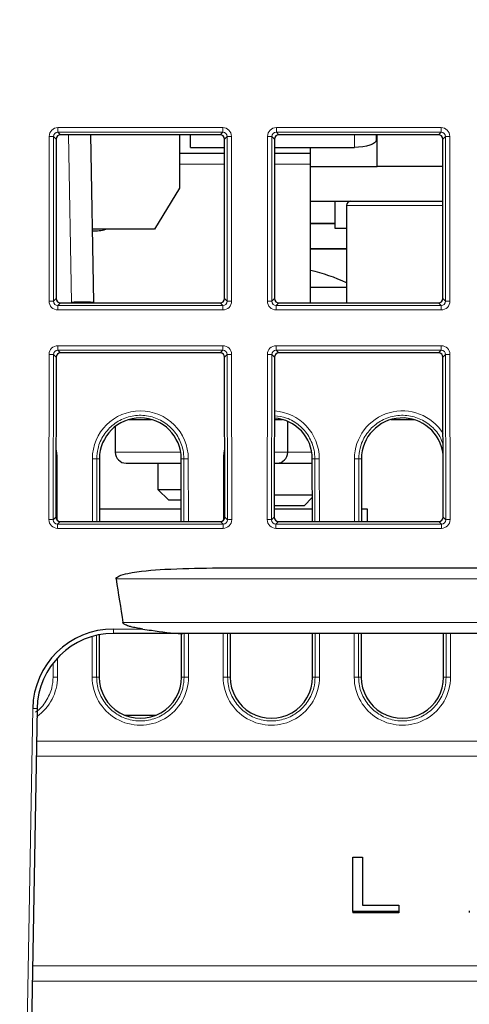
# Paper-space layout 'Blatt3' of a CAD drawing. Header units: millimetres. Extents: x 5 to 418, y 2 to 292.
# Tile 19 of 43: x 169 to 183, y 196 to 226. Entities that reach past the tile are written whole.
import ezdxf

# ---------------------------------------------------------------- set-up
doc = ezdxf.new("R2010")
doc.units = ezdxf.units.MM
doc.layers.add('SLD-0', color=7, linetype='Continuous')
doc.styles.add('SLDTEXTSTYLE1', font='TXT', dxfattribs={"width": 0.605})
doc.dimstyles.new('SLDDIMSTYLE6', dxfattribs={"dimtxt": 3.5, "dimasz": 3.302, "dimexe": 0, "dimexo": 0.0625, "dimgap": 0.875, "dimtad": 1, "dimlfac": 1.5, "dimrnd": 1e-09, "dimzin": 12, "dimdsep": 46, "dimtxsty": 'SLDTEXTSTYLE1', "dimsah": 1, "dimcen": 0.09, "dimadec": 0, "dimazin": 3, "dimtfac": 1, "dimtofl": 0, "dimtmove": 0, "dimatfit": 3, "dimfxl": 1, "dimfrac": 2, "dimtolj": 1, "dimtzin": 12, "dimarcsym": 0})

# ---------------------------------------------------------------- blocks, each defined once
blk = doc.blocks.new('_D_13')
at = {"layer": 'SLD-0', "color": 7}
for p, q in [((137.961, 136.665), (137.961, 269.457)), ((327.961, 136.665), (327.961, 269.457)), ((137.961, 268.457), (327.961, 268.457))]:
    blk.add_line(p, q, dxfattribs=at)
for points in [[(137.961, 268.457), (141.263, 267.949), (141.263, 268.965)], [(327.961, 268.457), (324.659, 268.965), (324.659, 267.949)]]:
    blk.add_solid(points, dxfattribs=at)
at = {"layer": 'SLD-0', "color": 7, "insert": (228.95, 272.969), "char_height": 3.5, "attachment_point": 1, "style": 'SLDTEXTSTYLE1'}
blk.add_mtext('285', dxfattribs=at)
blk = doc.blocks.new('_D_19')
at = {"layer": 'SLD-0', "color": 7}
for p, q in [((192.616, 253.931), (109.718, 253.931)), ((110.718, 133.998), (110.718, 253.931)), ((138.335, 133.998), (109.718, 133.998))]:
    blk.add_line(p, q, dxfattribs=at)
for points in [[(110.718, 253.931), (110.21, 250.629), (111.226, 250.629)], [(110.718, 133.998), (111.226, 137.3), (110.21, 137.3)]]:
    blk.add_solid(points, dxfattribs=at)
at = {"layer": 'SLD-0', "color": 7, "insert": (106.206, 187.949), "char_height": 3.5, "attachment_point": 1, "rotation": 90, "style": 'SLDTEXTSTYLE1'}
blk.add_mtext('179,9', dxfattribs=at)

psp = doc.layouts.new('Blatt3')

# ---------------------------------------------------------------- linework, layer by layer
at = {"color": 7, "linetype": 'Continuous', "lineweight": 18}
for p, q in [((170.4462, 222.7798), (175.4749, 222.7798)), ((170.4462, 222.7798), (170.4462, 222.6443)), ((175.4749, 222.6443), (170.4462, 222.6443)), ((170.4462, 222.6443), (170.5267, 222.5638)), ((170.8601, 217.4529), (170.7709, 222.5638)), ((175.3944, 222.5638), (175.4749, 222.6443)), ((175.4749, 222.7798), (175.4749, 222.6443)), ((177.1129, 222.7798), (182.1416, 222.7798)), ((177.1129, 222.7798), (177.1129, 222.6443)), ((182.1416, 222.6443), (177.1129, 222.6443)), ((177.1129, 222.6443), (177.1934, 222.5638)), ((179.4939, 222.1775), (179.4939, 222.5638)), ((182.0611, 222.5638), (182.1416, 222.6443)), ((182.1416, 222.7798), (182.1416, 222.6443)), ((170.175, 217.4799), (170.1797, 222.5138)), ((170.3128, 222.5114), (170.3081, 217.4775)), ((170.3935, 222.4308), (170.3128, 222.5114)), ((175.6083, 222.5114), (175.5277, 222.4308)), ((175.613, 217.4775), (175.6083, 222.5114)), ((175.7415, 222.5138), (175.7462, 217.4799)), ((176.8416, 217.4799), (176.8463, 222.5138)), ((176.9795, 222.5114), (176.9748, 217.4775)), ((177.0601, 222.4308), (176.9795, 222.5114)), ((182.275, 222.5114), (182.1943, 222.4308)), ((182.2797, 217.4775), (182.275, 222.5114)), ((182.4081, 222.5138), (182.4128, 217.4799)), ((174.1606, 221.6645), (175.5284, 221.6645)), ((177.0594, 221.6645), (178.1606, 221.6645)), ((179.2572, 220.3979), (182.1962, 220.3979)), ((170.3081, 217.4775), (170.3889, 217.5583)), ((170.522, 217.425), (170.441, 217.3441)), ((175.4801, 217.3441), (175.3992, 217.425)), ((175.5322, 217.5583), (175.613, 217.4775)), ((176.9748, 217.4775), (177.0556, 217.5583)), ((177.1886, 217.425), (177.1077, 217.3441)), ((182.1468, 217.3441), (182.0659, 217.425)), ((182.1989, 217.5583), (182.2797, 217.4775)), ((170.441, 217.3441), (175.4801, 217.3441)), ((170.441, 217.3441), (170.441, 217.2133)), ((175.4801, 217.2133), (170.441, 217.2133)), ((175.4801, 217.3441), (175.4801, 217.2133)), ((177.1077, 217.3441), (177.1077, 217.2133)), ((177.1077, 217.3441), (182.1468, 217.3441)), ((182.1468, 217.2133), (177.1077, 217.2133)), ((182.1468, 217.3441), (182.1468, 217.2133)), ((170.44, 216.1204), (175.4811, 216.1204)), ((170.44, 215.9849), (170.44, 216.1204)), ((175.4811, 215.9849), (170.44, 215.9849)), ((170.44, 215.9849), (170.5205, 215.9044)), ((175.4006, 215.9044), (175.4811, 215.9849)), ((175.4811, 215.9849), (175.4811, 216.1204)), ((177.1067, 216.1204), (182.1478, 216.1204)), ((177.1067, 215.9849), (177.1067, 216.1204)), ((182.1478, 215.9849), (177.1067, 215.9849)), ((177.1067, 215.9849), (177.1872, 215.9044)), ((182.0673, 215.9044), (182.1478, 215.9849)), ((182.1478, 215.9849), (182.1478, 216.1204)), ((170.1688, 210.8081), (170.1735, 215.8544)), ((170.3066, 215.852), (170.3019, 210.8057)), ((170.3873, 215.7714), (170.3066, 215.852)), ((175.6145, 215.852), (175.5339, 215.7714)), ((175.6192, 210.8057), (175.6145, 215.852)), ((175.7477, 215.8544), (175.7524, 210.8081)), ((176.8354, 210.8081), (176.8401, 215.8544)), ((176.9733, 215.852), (176.9686, 210.8057)), ((177.0539, 215.7714), (176.9733, 215.852)), ((182.2812, 215.852), (182.2006, 215.7714)), ((182.2859, 210.8057), (182.2812, 215.852)), ((182.4143, 215.8544), (182.4191, 210.8081)), ((170.4242, 212.6669), (170.4259, 210.7881)), ((171.4952, 210.7532), (171.4969, 212.6669)), ((171.6301, 212.6645), (171.6283, 210.7532)), ((171.7108, 212.6645), (171.6301, 212.6645)), ((172.1939, 212.8645), (174.194, 212.8645)), ((174.2103, 212.6645), (174.2911, 212.6645)), ((174.2928, 210.7532), (174.2911, 212.6645)), ((174.4242, 212.6669), (174.426, 210.7532)), ((175.4952, 210.7881), (175.4969, 212.6669)), ((177.0512, 212.8645), (177.4606, 212.8645)), ((177.4606, 212.8645), (178.194, 212.8645)), ((178.2103, 212.6645), (178.2911, 212.6645)), ((178.2928, 210.7532), (178.2911, 212.6645)), ((178.4242, 212.6669), (178.426, 210.7532)), ((179.4952, 210.7532), (179.4969, 212.6669)), ((179.6301, 212.6645), (179.6283, 210.7532)), ((179.7108, 212.6645), (179.6301, 212.6645)), ((170.3019, 210.8057), (170.3827, 210.8865)), ((175.5384, 210.8865), (175.6192, 210.8057)), ((176.9686, 210.8057), (177.0494, 210.8865)), ((182.2051, 210.8865), (182.2859, 210.8057)), ((170.5157, 210.7532), (170.4348, 210.6723)), ((170.4348, 210.5415), (170.4348, 210.6723)), ((170.4348, 210.6723), (175.4863, 210.6723)), ((175.4863, 210.5415), (170.4348, 210.5415)), ((175.4863, 210.6723), (175.4054, 210.7532)), ((175.4863, 210.5415), (175.4863, 210.6723)), ((177.1824, 210.7532), (177.1015, 210.6723)), ((177.1015, 210.5415), (177.1015, 210.6723)), ((177.1015, 210.6723), (182.153, 210.6723)), ((182.153, 210.5415), (177.1015, 210.5415)), ((182.153, 210.6723), (182.0721, 210.7532)), ((182.153, 210.5415), (182.153, 210.6723)), ((293.7011, 208.9979), (172.2201, 208.9979)), ((172.4275, 207.6645), (293.4936, 207.6645)), ((171.4908, 206.0002), (171.492, 207.239)), ((171.6251, 207.2734), (171.624, 205.9979)), ((172.1413, 207.4669), (173.0332, 207.4669)), ((172.1413, 207.3312), (172.1413, 207.4669)), ((174.2972, 205.9979), (174.2959, 207.3312)), ((174.4291, 207.3312), (174.4303, 206.0002)), ((175.4908, 206.0002), (175.492, 207.3312)), ((175.6252, 207.3312), (175.624, 205.9979)), ((178.2972, 205.9979), (178.2959, 207.3312)), ((178.4291, 207.3312), (178.4303, 206.0002)), ((179.4908, 206.0002), (179.492, 207.3312)), ((179.6252, 207.3312), (179.624, 205.9979)), ((182.2972, 205.9979), (182.2959, 207.3312)), ((182.4291, 207.3312), (182.4303, 206.0002)), ((170.2972, 205.9979), (170.2968, 206.4269)), ((170.4298, 206.5838), (170.4303, 206.0002)), ((171.7047, 205.9979), (171.624, 205.9979)), ((174.2164, 205.9979), (174.2972, 205.9979)), ((175.7047, 205.9979), (175.624, 205.9979)), ((178.2164, 205.9979), (178.2972, 205.9979)), ((179.7047, 205.9979), (179.624, 205.9979)), ((182.2164, 205.9979), (182.2972, 205.9979)), ((169.4962, 194.8002), (169.675, 205.0433)), ((169.7909, 204.0398), (296.1303, 204.0398)), ((296.1383, 203.58), (169.7829, 203.58)), ((169.6711, 197.1758), (296.2501, 197.1758)), ((296.2581, 196.7161), (169.663, 196.7161))]:
    psp.add_line(p, q, dxfattribs=at)
at = {"color": 7, "linetype": 'Continuous', "lineweight": 25}
for p, q in [((175.3944, 222.5638), (170.5267, 222.5638)), ((171.4375, 222.5638), (171.5267, 217.4529)), ((174.1606, 222.5638), (174.1606, 220.9276)), ((174.4939, 222.1775), (174.4939, 222.5638)), ((182.0611, 222.5638), (177.1934, 222.5638)), ((180.1606, 222.5638), (180.1606, 222.4055)), ((180.1939, 221.5979), (180.1939, 222.5638)), ((170.3935, 222.4308), (170.3889, 217.5583)), ((175.5322, 217.5583), (175.5277, 222.4308)), ((177.0601, 222.4308), (177.0556, 217.5583)), ((182.1989, 217.5583), (182.1943, 222.4308)), ((174.1606, 221.9979), (175.5281, 221.9979)), ((174.4939, 222.1775), (175.5279, 222.1775)), ((177.0597, 221.9979), (178.1606, 221.9979)), ((177.0599, 222.1775), (179.4939, 222.1775)), ((178.1606, 221.9979), (178.1606, 222.1775)), ((178.1606, 221.6645), (178.1606, 221.9979)), ((178.1606, 217.425), (178.1606, 221.6645)), ((178.1606, 221.5979), (180.1939, 221.5979)), ((182.1951, 221.5979), (180.1939, 221.5979)), ((174.1606, 220.9276), (173.3908, 219.6747)), ((178.1606, 220.5312), (182.1961, 220.5312)), ((178.8939, 220.5312), (178.8939, 219.7145)), ((179.2572, 220.3979), (179.2572, 217.425)), ((178.1606, 219.8645), (178.8939, 219.8645)), ((178.1606, 219.8482), (178.8939, 219.8482)), ((173.3908, 219.6747), (171.4879, 219.6747)), ((178.8939, 219.7145), (179.2572, 219.7145)), ((179.2572, 219.0808), (178.1606, 219.0808)), ((179.2572, 219.0645), (178.1606, 219.0645)), ((179.2572, 217.8979), (178.1606, 217.8979)), ((170.522, 217.425), (175.3992, 217.425)), ((177.1886, 217.425), (182.0659, 217.425)), ((170.3873, 215.7714), (170.3827, 210.8865)), ((175.4006, 215.9044), (170.5205, 215.9044)), ((175.5384, 210.8865), (175.5339, 215.7714)), ((177.0539, 215.7714), (177.0494, 210.8865)), ((182.0673, 215.9044), (177.1872, 215.9044)), ((182.2051, 210.8865), (182.2006, 215.7714)), ((172.6154, 213.8645), (173.3058, 213.8645)), ((177.0521, 213.8645), (177.3058, 213.8645)), ((180.6154, 213.8645), (181.3058, 213.8645)), ((172.1939, 213.6504), (172.1939, 212.8645)), ((177.4606, 212.8645), (177.4606, 213.8088)), ((171.7108, 212.6645), (171.7091, 210.7532)), ((174.2121, 210.7532), (174.2103, 212.6645)), ((178.2121, 210.7532), (178.2103, 212.6645)), ((179.7108, 212.6645), (179.7091, 210.7532)), ((172.5272, 212.5312), (174.2105, 212.5312)), ((173.4939, 212.5312), (173.4939, 211.7312)), ((177.0509, 212.5312), (177.1272, 212.5312)), ((177.1272, 212.5312), (178.2105, 212.5312)), ((173.4939, 211.7312), (173.8272, 211.3979)), ((173.4939, 211.7312), (174.2112, 211.7312)), ((177.05, 211.5645), (178.2113, 211.5645)), ((177.9606, 211.2312), (178.2114, 211.4821)), ((174.2117, 211.1312), (171.7094, 211.1312)), ((174.2115, 211.3979), (173.8272, 211.3979)), ((178.2117, 211.1312), (177.0496, 211.1312)), ((177.9606, 211.2312), (177.0497, 211.2312)), ((179.8939, 211.1312), (179.7094, 211.1312)), ((179.8939, 210.7312), (179.8939, 211.1312)), ((170.5157, 210.7532), (175.4054, 210.7532)), ((177.1824, 210.7532), (182.0721, 210.7532)), ((175.1657, 209.3312), (290.7555, 209.3312)), ((171.7059, 207.2902), (171.7047, 205.9979)), ((174.255, 207.3312), (172.1413, 207.3312)), ((174.2164, 205.9979), (174.2152, 207.3312)), ((291.6661, 207.3312), (174.255, 207.3312)), ((175.7059, 207.3312), (175.7047, 205.9979)), ((178.2164, 205.9979), (178.2152, 207.3312)), ((179.7059, 207.3312), (179.7047, 205.9979)), ((182.2164, 205.9979), (182.2152, 207.3312)), ((169.8083, 205.0386), (169.6295, 194.7955)), ((172.4838, 204.8349), (173.4374, 204.8349)), ((179.4432, 198.8439), (179.4432, 200.4938)), ((179.4432, 200.4938), (179.7423, 200.4938)), ((179.7423, 200.4938), (179.7423, 199.0342)), ((180.8492, 198.8439), (179.4432, 198.8439)), ((179.4432, 198.8439), (179.4432, 198.7967)), ((180.8492, 198.7967), (179.4432, 198.7967)), ((179.7423, 199.0342), (180.8492, 199.0342)), ((180.8492, 199.0342), (180.8492, 198.8439)), ((180.8492, 198.8439), (180.8492, 198.7967)), ((183.0039, 198.8569), (183.0039, 198.8039))]:
    psp.add_line(p, q, dxfattribs=at)
at = {"color": 7, "linetype": 'Continuous', "lineweight": 25, "flags": 128}
psp.add_lwpolyline([(180.1606, 222.4055), (180.1478, 222.361), (180.1098, 222.3182), (180.0482, 222.2788), (179.9653, 222.2443), (179.8643, 222.2159), (179.749, 222.1948), (179.624, 222.1819), (179.4939, 222.1775)], dxfattribs=at)
at = {"color": 7, "linetype": 'Continuous', "lineweight": 18, "flags": 128}
for points in [[(170.4242, 212.6669), (170.3991, 212.6668), (170.3844, 212.6667)], [(175.5368, 212.6667), (175.5221, 212.6668), (175.4969, 212.6669)]]:
    psp.add_lwpolyline(points, dxfattribs=at)
at = {"color": 7, "linetype": 'Continuous', "lineweight": 18}
for centre, radius, start, end in [((170.2087, 220.406), 2.108, 87.1686, 90.78892), ((175.7124, 220.406), 2.108, 89.21108, 92.8314), ((176.8754, 220.406), 2.108, 87.1686, 90.78892), ((182.3791, 220.406), 2.108, 89.21108, 92.8314), ((170.204, 215.3721), 2.108, 87.1686, 90.78892), ((171.1934, 207.9012), 9.5575, 88.00162, 91.99838), ((175.7171, 215.3721), 2.108, 89.21108, 92.8314), ((176.8707, 215.3721), 2.108, 87.1686, 90.78892), ((182.3838, 215.3721), 2.108, 89.21108, 92.8314), ((170.2025, 213.7466), 2.108, 87.1686, 90.78892), ((175.7187, 213.7466), 2.108, 89.21108, 92.8314), ((176.8692, 213.7466), 2.108, 87.1686, 90.78892), ((182.3853, 213.7466), 2.108, 89.21108, 92.8314), ((172.9606, 212.6655), 1.4636, 0.05241, 179.94759), ((176.9606, 212.6655), 1.4636, 0.05241, 86.40323), ((180.9606, 212.6655), 1.4636, 31.93241, 179.94759), ((168.9606, 212.6655), 1.4636, 0.05241, 13.34756), ((176.9606, 212.6655), 1.4636, 166.65244, 179.94759), ((171.526, 210.517), 2.15, 87.22407, 90.77349), ((174.3952, 210.517), 2.15, 89.22651, 92.77593), ((178.3952, 210.517), 2.15, 89.22651, 92.77593), ((179.526, 210.517), 2.15, 87.22407, 90.77349), ((170.1978, 208.7003), 2.108, 87.1686, 90.78892), ((175.7234, 208.7003), 2.108, 89.21108, 92.8314), ((176.8644, 208.7003), 2.108, 87.1686, 90.78892), ((182.39, 208.7003), 2.108, 89.21108, 92.8314), ((168.9606, 205.9989), 1.4697, 305.02332, 0.05241), ((170.4013, 203.8504), 2.15, 89.22651, 92.77593), ((171.5199, 203.8504), 2.15, 87.22407, 90.77349), ((172.9606, 205.9989), 1.4697, 179.94759, 0.05241), ((174.4013, 203.8504), 2.15, 89.22651, 92.77593), ((175.5199, 203.8504), 2.15, 87.22407, 90.77349), ((176.9606, 205.9989), 1.4697, 179.94759, 0.05241), ((178.4013, 203.8504), 2.15, 89.22651, 92.77593), ((179.5199, 203.8504), 2.15, 87.22407, 90.77349), ((180.9606, 205.9989), 1.4697, 179.94759, 0.05241), ((182.4013, 203.8504), 2.15, 89.22651, 92.77593), ((169.6756, 203.1676), 1.8757, 85.94277, 90.01849)]:
    psp.add_arc(centre, radius, start, end, dxfattribs=at)
at = {"color": 7, "linetype": 'Continuous', "lineweight": 25}
for centre, radius, start, end in [((179.3906, 220.3979), 0.1333, 90, 180), ((171.5072, 221.2733), 1.6487, 269.36097, 284.15744), ((176.9606, 213.2228), 5.3333, 64.49277, 76.99712), ((172.9606, 212.6634), 1.2498, 0.05241, 179.94759), ((176.9606, 212.6634), 1.2498, 0.05241, 85.79597), ((180.9606, 212.6634), 1.2498, 6.07317, 179.94759), ((172.5272, 212.8645), 0.3333, 180, 270), ((177.1272, 212.8645), 0.3333, 270, 0), ((172.1413, 205.0002), 2.4667, 90, 179), ((172.1413, 204.9979), 2.3333, 90, 179), ((172.9606, 205.9967), 1.2559, 179.94759, 0.05241), ((176.9606, 205.9967), 1.2559, 179.94759, 0.05241), ((180.9606, 205.9967), 1.2559, 179.94759, 0.05241)]:
    psp.add_arc(centre, radius, start, end, dxfattribs=at)
at = {"color": 7, "linetype": 'Continuous', "lineweight": 18}
for centre, major_axis, ratio, start_param, end_param in [((170.4467, 222.5131), (0.2281, -0.1391), 0.9979697, 2.1193103, 3.6873675), ((170.4467, 222.5107), (0.1074, -0.0805), 0.9934233, 2.2143373, 3.7823946), ((175.4744, 222.5131), (0.2281, 0.1391), 0.9979697, 5.7374104, 7.3054677), ((175.4744, 222.5107), (0.1074, 0.0805), 0.9934233, 5.6423834, 7.2104406), ((177.1134, 222.5131), (0.2281, -0.1391), 0.9979697, 2.1193103, 3.6873675), ((177.1134, 222.5107), (0.1074, -0.0805), 0.9934233, 2.2143373, 3.7823946), ((182.1411, 222.5131), (0.2281, 0.1391), 0.9979697, 5.7374104, 7.3054677), ((182.1411, 222.5107), (0.1074, 0.0805), 0.9934233, 5.6423834, 7.2104406), ((170.442, 217.4806), (0.1644, 0.2112), 0.9962181, 2.2330373, 3.8010946), ((170.442, 217.4783), (0.0862, 0.1035), 0.9898381, 2.2656086, 3.8336659), ((175.4791, 217.4806), (-0.1644, 0.2112), 0.9962181, 2.4820908, 4.050148), ((175.4791, 217.4783), (-0.0862, 0.1035), 0.9898381, 2.4495195, 4.0175767), ((177.1087, 217.4806), (0.1644, 0.2112), 0.9962181, 2.2330373, 3.8010946), ((177.1087, 217.4783), (0.0862, 0.1035), 0.9898381, 2.2656086, 3.8336659), ((182.1458, 217.4806), (-0.1644, 0.2112), 0.9962181, 2.4820908, 4.050148), ((182.1458, 217.4783), (-0.0862, 0.1035), 0.9898381, 2.4495195, 4.0175767), ((170.4405, 215.8537), (0.2281, -0.1391), 0.9979697, 2.1193103, 3.6873675), ((170.4405, 215.8513), (0.1074, -0.0805), 0.9934233, 2.2143373, 3.7823946), ((175.4807, 215.8537), (0.2281, 0.1391), 0.9979697, 5.7374104, 7.3054677), ((175.4807, 215.8513), (0.1074, 0.0805), 0.9934233, 5.6423834, 7.2104406), ((177.1072, 215.8537), (0.2281, -0.1391), 0.9979697, 2.1193103, 3.6873675), ((177.1072, 215.8513), (0.1074, -0.0805), 0.9934233, 2.2143373, 3.7823946), ((182.1473, 215.8537), (0.2281, 0.1391), 0.9979697, 5.7374104, 7.3054677), ((182.1473, 215.8513), (0.1074, 0.0805), 0.9934233, 5.6423834, 7.2104406), ((170.4358, 210.8088), (0.1644, 0.2112), 0.9962181, 2.2330373, 3.8010946), ((175.4854, 210.8088), (-0.1644, 0.2112), 0.9962181, 2.4820908, 4.050148), ((177.1025, 210.8088), (0.1644, 0.2112), 0.9962181, 2.2330373, 3.8010946), ((182.152, 210.8088), (-0.1644, 0.2112), 0.9962181, 2.4820908, 4.050148), ((170.4358, 210.8064), (0.0862, 0.1035), 0.9898381, 2.2656086, 3.8336659), ((175.4854, 210.8064), (-0.0862, 0.1035), 0.9898381, 2.4495195, 4.0175767), ((177.1025, 210.8064), (0.0862, 0.1035), 0.9898381, 2.2656086, 3.8336659), ((182.152, 210.8064), (-0.0862, 0.1035), 0.9898381, 2.4495195, 4.0175767)]:
    psp.add_ellipse(centre, major_axis=major_axis, ratio=ratio, start_param=start_param, end_param=end_param, dxfattribs=at)
at = {"color": 7, "linetype": 'Continuous', "lineweight": 25}
for centre, major_axis, ratio, start_param, end_param in [((170.527, 222.4304), (0.1141, -0.0696), 0.9979697, 2.1193103, 3.6873675), ((175.3942, 222.4304), (0.1141, 0.0696), 0.9979697, 5.7374104, 7.3054677), ((177.1937, 222.4304), (0.1141, -0.0696), 0.9979697, 2.1193103, 3.6873675), ((182.0608, 222.4304), (0.1141, 0.0696), 0.9979697, 5.7374104, 7.3054677), ((170.5224, 217.5587), (0.0822, 0.1056), 0.9962181, 2.2330373, 3.8010946), ((175.3987, 217.5587), (-0.0822, 0.1056), 0.9962181, 2.4820908, 4.050148), ((177.1891, 217.5587), (0.0822, 0.1056), 0.9962181, 2.2330373, 3.8010946), ((182.0654, 217.5587), (-0.0822, 0.1056), 0.9962181, 2.4820908, 4.050148), ((170.5208, 215.771), (0.1141, -0.0696), 0.9979697, 2.1193103, 3.6873675), ((175.4004, 215.771), (0.1141, 0.0696), 0.9979697, 5.7374104, 7.3054677), ((177.1874, 215.771), (0.1141, -0.0696), 0.9979697, 2.1193103, 3.6873675), ((182.067, 215.771), (0.1141, 0.0696), 0.9979697, 5.7374104, 7.3054677), ((170.5162, 210.8869), (0.0822, 0.1056), 0.9962181, 2.2330373, 3.8010946), ((175.4049, 210.8869), (-0.0822, 0.1056), 0.9962181, 2.4820908, 4.050148), ((177.1829, 210.8869), (0.0822, 0.1056), 0.9962181, 2.2330373, 3.8010946), ((182.0716, 210.8869), (-0.0822, 0.1056), 0.9962181, 2.4820908, 4.050148), ((232.9606, 29969.507), (0, 29955.4126), 0.0178042, 3.0274566, 3.0278481)]:
    psp.add_ellipse(centre, major_axis=major_axis, ratio=ratio, start_param=start_param, end_param=end_param, dxfattribs=at)
at = {"color": 7, "linetype": 'Continuous', "lineweight": 18}
for points, knots in [([(174.2911, 212.6645), (174.2856, 212.754), (174.271, 212.9925), (174.1221, 213.3607), (173.8274, 213.7062), (173.4328, 213.9343), (172.9856, 214.0189), (172.5356, 213.9508), (172.1329, 213.7375), (171.8259, 213.4033), (171.656, 213.0255), (171.6377, 212.7705), (171.6301, 212.6645)], [0, 0, 0, 0, 0.06444, 0.1718806, 0.2793189, 0.3867402, 0.4941423, 0.6015315, 0.7089196, 0.8163189, 0.923737, 1, 1, 1, 1]), ([(178.2911, 212.6645), (178.2856, 212.7539), (178.271, 212.9924), (178.1222, 213.3614), (177.8272, 213.7036), (177.4538, 213.9316), (177.1785, 213.9653), (177.0523, 213.9808)], [0, 0, 0, 0, 0.1348949, 0.3598048, 0.5847098, 0.8095794, 1, 1, 1, 1]), ([(182.2031, 213.0871), (182.1739, 213.1762), (182.0981, 213.4079), (181.8233, 213.7049), (181.4339, 213.9346), (180.9853, 214.0188), (180.5356, 213.9508), (180.1329, 213.7375), (179.8259, 213.4033), (179.656, 213.0255), (179.6377, 212.7705), (179.6301, 212.6645)], [0, 0, 0, 0, 0.0750518, 0.1950524, 0.3150341, 0.4349944, 0.5549401, 0.6748847, 0.7948418, 0.9148198, 1, 1, 1, 1]), ([(169.7645, 204.9307), (169.7673, 204.9322), (169.9027, 205.0029), (170.0923, 205.2594), (170.2721, 205.6291), (170.2897, 205.8888), (170.2972, 205.9979)], [0, 0, 0, 0, 0.0077215, 0.371871, 0.7360835, 1, 1, 1, 1]), ([(171.624, 205.9979), (171.6293, 205.9084), (171.6434, 205.6692), (171.7916, 205.2993), (172.0867, 204.9513), (172.4824, 204.721), (172.9315, 204.6347), (173.3837, 204.7018), (173.7889, 204.9148), (174.0983, 205.2497), (174.2711, 205.6307), (174.2894, 205.8893), (174.2972, 205.9979)], [0, 0, 0, 0, 0.0640611, 0.1713647, 0.278666, 0.3859504, 0.4932157, 0.6004679, 0.707719, 0.8149812, 0.922262, 1, 1, 1, 1]), ([(175.624, 205.9979), (175.6293, 205.9084), (175.6434, 205.6692), (175.7916, 205.2993), (176.0867, 204.9513), (176.4824, 204.721), (176.9315, 204.6347), (177.3837, 204.7018), (177.7889, 204.9148), (178.0983, 205.2497), (178.2711, 205.6307), (178.2894, 205.8893), (178.2972, 205.9979)], [0, 0, 0, 0, 0.0640611, 0.1713647, 0.278666, 0.3859504, 0.4932157, 0.6004679, 0.707719, 0.8149812, 0.922262, 1, 1, 1, 1]), ([(179.624, 205.9979), (179.6293, 205.9084), (179.6434, 205.6692), (179.7916, 205.2993), (180.0867, 204.9513), (180.4824, 204.721), (180.9315, 204.6347), (181.3837, 204.7018), (181.7889, 204.9148), (182.0983, 205.2497), (182.2711, 205.6307), (182.2894, 205.8893), (182.2972, 205.9979)], [0, 0, 0, 0, 0.0640611, 0.1713647, 0.278666, 0.3859504, 0.4932157, 0.6004679, 0.707719, 0.8149812, 0.922262, 1, 1, 1, 1])]:
    psp.add_open_spline(points, degree=3, knots=knots, dxfattribs=at)
at = {"color": 7, "linetype": 'Continuous', "lineweight": 25}
for points, knots in [([(172.2201, 208.9979), (172.2199, 209.0028), (172.2195, 209.0125), (172.2269, 209.0292), (172.2511, 209.0563), (172.3648, 209.1173), (172.8536, 209.2274), (173.8132, 209.3111), (174.6792, 209.324), (175.1657, 209.3312)], [0, 0, 0, 0, 0.0048171, 0.0096098, 0.0177456, 0.040653, 0.1360846, 0.5147355, 1, 1, 1, 1]), ([(173.0332, 207.4669), (172.9793, 207.4754), (172.8713, 207.4923), (172.7283, 207.5216), (172.6158, 207.5514), (172.5416, 207.577), (172.4877, 207.6015), (172.453, 207.6239), (172.4328, 207.6468), (172.4292, 207.6589), (172.4275, 207.6645)], [0, 0, 0, 0, 0.2507634, 0.5020374, 0.6709326, 0.7849415, 0.8625151, 0.9426043, 0.9734088, 1, 1, 1, 1]), ([(173.0332, 207.4669), (173.121, 207.4534), (173.522, 207.3919), (173.9298, 207.3318), (174.2481, 207.3312), (174.255, 207.3312)], [0, 0, 0, 0, 0.2154071, 0.9829553, 1, 1, 1, 1])]:
    psp.add_open_spline(points, degree=3, knots=knots, dxfattribs=at)

# ---------------------------------------------------------------- dimensions: what is measured, and where the dimension line sits
at = {"layer": 'SLD-0', "color": 7}
dim = psp.add_linear_dim(base=(327.9606, 268.4573), p1=(137.9606, 136.6645), p2=(327.9606, 136.6645), dimstyle='SLDDIMSTYLE6', dxfattribs=at)
dim.commit()
dim.dimension.update_dxf_attribs({"geometry": '_D_13', "text_midpoint": (232.9606, 268.4573), "dimtype": 160})
dim = psp.add_linear_dim(base=(110.7177, 253.9312), p1=(138.3347, 133.9979), p2=(192.6157, 253.9312), angle=90, dimstyle='SLDDIMSTYLE6', dxfattribs=at)
dim.commit()
dim.dimension.update_dxf_attribs({"geometry": '_D_19', "text_midpoint": (110.7177, 193.9645), "dimtype": 160})

doc.saveas('drawing.dxf')
